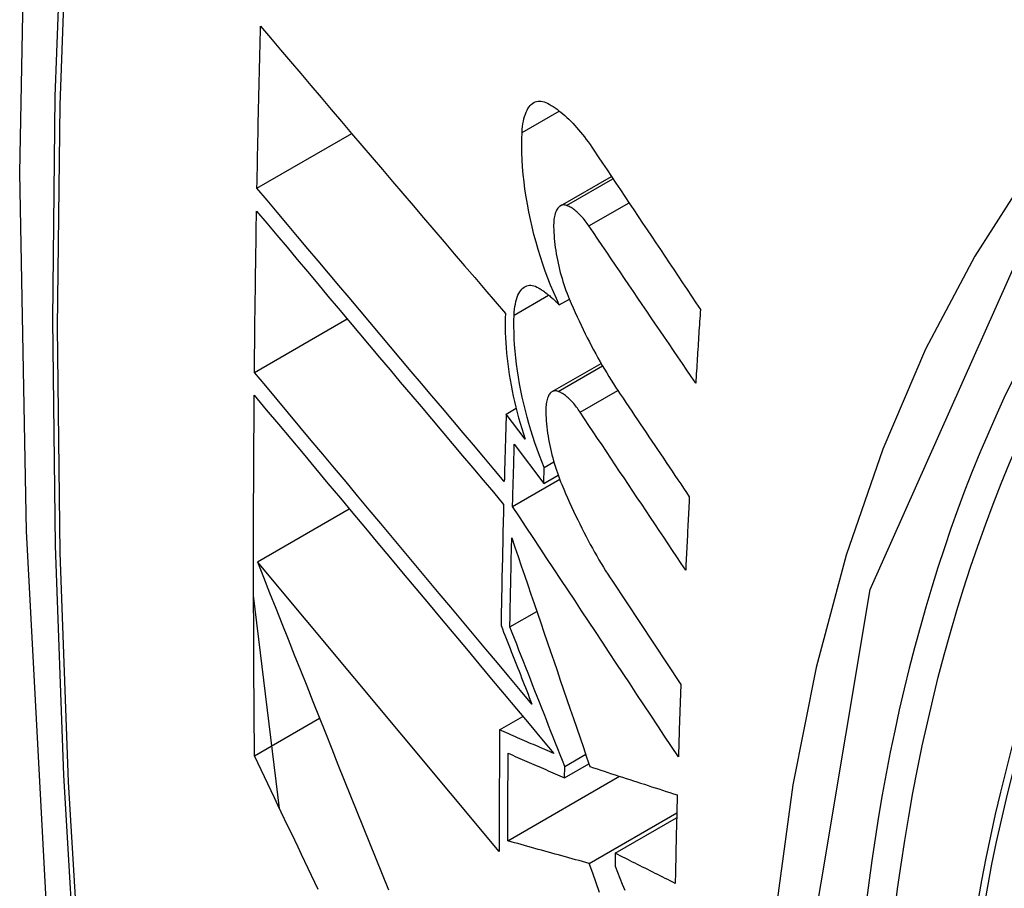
# Model space of a CAD drawing. Header units: inches. Extents: x 378.5 to 447.1, y 142.6 to 213.3.
# Tile 102 of 112: x 410.687 to 410.811, y 186.924 to 187.034. Entities that reach past the tile are written whole.
import ezdxf

# ---------------------------------------------------------------- set-up
doc = ezdxf.new("R2010")
doc.units = ezdxf.units.IN
doc.header["$MEASUREMENT"] = 0
doc.layers.add('Visible Edges(ANSI)', color=7, linetype='Continuous', lineweight=25)
doc.layers.add('Visible Tangent Edges(ANSI)', color=7, linetype='Continuous', lineweight=25)

msp = doc.modelspace()

# ---------------------------------------------------------------- linework, layer by layer
at = {"layer": 'Visible Edges(ANSI)'}
for p, q in [((410.71648, 187.01277), (410.72844, 187.01968)), ((410.75475, 187.01056), (410.76118, 187.01427)), ((410.75461, 186.99804), (410.75588, 186.99878)), ((410.71616, 186.98952), (410.72787, 186.99628)), ((410.75371, 186.9871), (410.75988, 186.99066)), ((410.74792, 186.98428), (410.74917, 186.985)), ((410.75029, 186.9811), (410.74792, 186.98428)), ((410.74894, 186.98048), (410.75265, 186.97552)), ((410.75271, 186.97753), (410.75393, 186.97823)), ((410.75265, 186.97552), (410.75271, 186.97753)), ((410.75265, 186.97552), (410.75447, 186.97657)), ((410.74872, 186.97261), (410.75466, 186.97605)), ((410.71653, 186.96561), (410.72812, 186.9723)), ((410.74702, 186.92906), (410.71653, 186.96561)), ((410.76131, 186.96317), (410.76994, 186.95015)), ((410.71934, 186.93448), (410.71606, 186.96137)), ((410.74838, 186.9574), (410.75178, 186.95936)), ((410.71618, 186.94115), (410.72437, 186.94588)), ((410.74709, 186.94441), (410.75002, 186.9461)), ((410.75529, 186.9398), (410.75794, 186.94133)), ((410.75527, 186.93836), (410.75835, 186.94014)), ((410.75527, 186.93836), (410.75529, 186.9398)), ((410.74811, 186.9304), (410.76222, 186.93855)), ((410.75839, 186.92756), (410.76943, 186.93393)), ((410.76167, 186.92884), (410.76941, 186.93331)), ((410.76167, 186.92884), (410.76165, 186.92719))]:
    msp.add_line(p, q, dxfattribs=at)
at = {"layer": 'Visible Edges(ANSI)', "flags": 128}
for points in [[(410.7406, 187.34685), (410.72775, 187.30879), (410.71669, 187.26961), (410.7074, 187.22937), (410.69984, 187.18815), (410.69399, 187.14601), (410.68985, 187.10302), (410.68737, 187.05922), (410.68655, 187.0147), (410.68737, 186.9695), (410.6898, 186.92369), (410.69382, 186.87734), (410.69941, 186.8305), (410.70656, 186.78325), (410.71524, 186.73565), (410.72543, 186.68778), (410.73711, 186.63969)], [(410.71648, 187.01277), (410.7165, 187.01362), (410.71652, 187.01448), (410.71653, 187.01533), (410.71655, 187.01618), (410.71656, 187.01703), (410.71658, 187.01788), (410.7166, 187.01874), (410.71662, 187.01959), (410.71663, 187.02044), (410.71665, 187.02129), (410.71667, 187.02215), (410.71669, 187.023), (410.71671, 187.02385), (410.71673, 187.0247), (410.71675, 187.02556), (410.71677, 187.02641), (410.71679, 187.02726), (410.71681, 187.02812), (410.71683, 187.02897), (410.71685, 187.02982), (410.71687, 187.03068), (410.71689, 187.03153), (410.71691, 187.03239), (410.71693, 187.03324)], [(410.71693, 187.03324), (410.71819, 187.03175), (410.71946, 187.03026), (410.72073, 187.02876), (410.722, 187.02726), (410.72328, 187.02575), (410.72456, 187.02424), (410.72585, 187.02273), (410.72713, 187.02122), (410.72842, 187.0197), (410.72971, 187.01818), (410.731, 187.01667), (410.7323, 187.01515), (410.73359, 187.01362), (410.73489, 187.0121), (410.73618, 187.01058), (410.73748, 187.00906), (410.73877, 187.00754), (410.74007, 187.00603), (410.74136, 187.00451), (410.74265, 187.003), (410.74395, 187.00149), (410.74524, 186.99998), (410.74652, 186.99847), (410.74781, 186.99697)], [(410.74991, 187.01981), (410.74994, 187.02018), (410.74998, 187.02055), (410.75002, 187.0209), (410.75008, 187.02123), (410.75015, 187.02154), (410.75024, 187.02184), (410.75033, 187.02212), (410.75043, 187.02238), (410.75054, 187.02262), (410.75066, 187.02283), (410.7508, 187.02303), (410.75094, 187.0232), (410.75108, 187.02335), (410.75124, 187.02348), (410.7514, 187.02358), (410.75157, 187.02367), (410.75175, 187.02373), (410.75193, 187.02376), (410.75211, 187.02378), (410.75231, 187.02377), (410.7525, 187.02374), (410.7527, 187.02368), (410.7529, 187.0236), (410.75311, 187.02351)], [(410.75311, 187.02351), (410.75335, 187.02337), (410.75359, 187.02323), (410.75384, 187.02308), (410.75408, 187.02291), (410.75433, 187.02274), (410.75457, 187.02255), (410.75482, 187.02236), (410.75507, 187.02215), (410.75531, 187.02194), (410.75556, 187.02171), (410.75581, 187.02148), (410.75605, 187.02123), (410.7563, 187.02098), (410.75655, 187.02071), (410.75679, 187.02044), (410.75704, 187.02016), (410.75728, 187.01987), (410.75753, 187.01957), (410.75777, 187.01926), (410.75801, 187.01894), (410.75825, 187.01862), (410.75849, 187.01828), (410.75873, 187.01794), (410.75897, 187.01759)], [(410.75461, 186.99804), (410.75424, 186.99886), (410.75387, 186.99969), (410.75352, 187.00054), (410.75318, 187.00142), (410.75285, 187.0023), (410.75253, 187.00321), (410.75223, 187.00413), (410.75195, 187.00505), (410.75168, 187.00599), (410.75142, 187.00694), (410.75119, 187.00789), (410.75097, 187.00884), (410.75077, 187.0098), (410.75059, 187.01076), (410.75042, 187.01171), (410.75028, 187.01266), (410.75016, 187.0136), (410.75006, 187.01453), (410.74998, 187.01546), (410.74992, 187.01636), (410.74989, 187.01725), (410.74987, 187.01812), (410.74988, 187.01898), (410.74991, 187.01981)], [(410.75897, 187.01759), (410.75952, 187.01676), (410.76008, 187.01592), (410.76064, 187.01508), (410.7612, 187.01425), (410.76176, 187.01341), (410.76232, 187.01257), (410.76288, 187.01173), (410.76344, 187.0109), (410.764, 187.01006), (410.76456, 187.00922), (410.76512, 187.00838), (410.76568, 187.00754), (410.76624, 187.00671), (410.7668, 187.00587), (410.76736, 187.00503), (410.76792, 187.00419), (410.76848, 187.00335), (410.76904, 187.00252), (410.7696, 187.00168), (410.77016, 187.00084), (410.77072, 187), (410.77128, 186.99917), (410.77185, 186.99833), (410.77241, 186.99749)], [(410.74767, 186.97576), (410.74637, 186.9773), (410.74508, 186.97883), (410.74378, 186.98037), (410.74247, 186.98191), (410.74117, 186.98346), (410.73986, 186.98501), (410.73855, 186.98656), (410.73725, 186.98811), (410.73594, 186.98966), (410.73463, 186.99121), (410.73332, 186.99277), (410.73201, 186.99432), (410.7307, 186.99587), (410.7294, 186.99742), (410.72809, 186.99897), (410.72679, 187.00052), (410.72549, 187.00206), (410.72419, 187.00361), (410.7229, 187.00514), (410.72161, 187.00668), (410.72032, 187.00821), (410.71904, 187.00974), (410.71776, 187.01126), (410.71648, 187.01277)], [(410.75552, 187.01061), (410.75541, 187.01064), (410.7553, 187.01066), (410.75518, 187.01067), (410.75508, 187.01067), (410.75497, 187.01065), (410.75487, 187.01062), (410.75477, 187.01057), (410.75468, 187.01051), (410.75458, 187.01044), (410.7545, 187.01035), (410.75442, 187.01025), (410.75434, 187.01014), (410.75427, 187.01002), (410.75421, 187.00988), (410.75415, 187.00973), (410.75409, 187.00957), (410.75405, 187.00939), (410.75401, 187.00921), (410.75397, 187.00902), (410.75394, 187.00881), (410.75392, 187.0086), (410.75391, 187.00838), (410.7539, 187.00816), (410.7539, 187.00792)], [(410.75835, 187.00801), (410.75823, 187.00818), (410.75812, 187.00834), (410.758, 187.0085), (410.75788, 187.00865), (410.75777, 187.0088), (410.75765, 187.00894), (410.75753, 187.00908), (410.75741, 187.00921), (410.75729, 187.00934), (410.75717, 187.00946), (410.75705, 187.00958), (410.75693, 187.00969), (410.75682, 187.0098), (410.7567, 187.0099), (410.75658, 187.01), (410.75646, 187.01009), (410.75634, 187.01018), (410.75622, 187.01025), (410.7561, 187.01033), (410.75599, 187.0104), (410.75587, 187.01046), (410.75575, 187.01051), (410.75564, 187.01056), (410.75552, 187.01061)], [(410.71616, 186.98952), (410.71617, 186.99037), (410.71618, 186.99122), (410.71619, 186.99206), (410.7162, 186.99291), (410.71621, 186.99376), (410.71621, 186.99461), (410.71622, 186.99545), (410.71623, 186.9963), (410.71624, 186.99715), (410.71626, 186.998), (410.71627, 186.99885), (410.71628, 186.9997), (410.71629, 187.00054), (410.7163, 187.00139), (410.71631, 187.00224), (410.71632, 187.00309), (410.71634, 187.00394), (410.71635, 187.00479), (410.71636, 187.00564), (410.71638, 187.00649), (410.71639, 187.00734), (410.7164, 187.00819), (410.71642, 187.00904), (410.71643, 187.00989)], [(410.71643, 187.00989), (410.71771, 187.00837), (410.71898, 187.00685), (410.72027, 187.00532), (410.72155, 187.00379), (410.72284, 187.00226), (410.72414, 187.00072), (410.72543, 186.99917), (410.72673, 186.99763), (410.72803, 186.99608), (410.72934, 186.99453), (410.73064, 186.99298), (410.73195, 186.99143), (410.73326, 186.98987), (410.73456, 186.98832), (410.73587, 186.98676), (410.73718, 186.98521), (410.73849, 186.98366), (410.73979, 186.98211), (410.7411, 186.98056), (410.7424, 186.97901), (410.7437, 186.97747), (410.745, 186.97593), (410.7463, 186.9744), (410.74759, 186.97286)], [(410.7539, 187.00792), (410.75391, 187.00756), (410.75392, 187.00719), (410.75395, 187.00682), (410.75398, 187.00644), (410.75401, 187.00606), (410.75406, 187.00568), (410.75411, 187.00529), (410.75416, 187.0049), (410.75423, 187.00451), (410.7543, 187.00412), (410.75437, 187.00372), (410.75446, 187.00333), (410.75455, 187.00294), (410.75464, 187.00254), (410.75474, 187.00215), (410.75485, 187.00177), (410.75496, 187.00138), (410.75507, 187.001), (410.7552, 187.00062), (410.75532, 187.00025), (410.75545, 186.99988), (410.75559, 186.99951), (410.75573, 186.99915), (410.75587, 186.9988)], [(410.77182, 186.98818), (410.77126, 186.989), (410.7707, 186.98983), (410.77014, 186.99065), (410.76957, 186.99148), (410.76901, 186.9923), (410.76845, 186.99313), (410.76789, 186.99396), (410.76732, 186.99479), (410.76676, 186.99561), (410.7662, 186.99644), (410.76564, 186.99727), (410.76508, 186.99809), (410.76451, 186.99892), (410.76395, 186.99975), (410.76339, 187.00058), (410.76283, 187.0014), (410.76227, 187.00223), (410.76171, 187.00306), (410.76115, 187.00388), (410.76059, 187.00471), (410.76003, 187.00553), (410.75947, 187.00636), (410.75891, 187.00718), (410.75835, 187.00801)], [(410.74891, 186.99677), (410.74893, 186.99714), (410.74897, 186.9975), (410.74901, 186.99784), (410.74907, 186.99816), (410.74913, 186.99847), (410.74921, 186.99875), (410.7493, 186.99902), (410.7494, 186.99927), (410.74951, 186.99949), (410.74962, 186.9997), (410.74975, 186.99988), (410.74988, 187.00004), (410.75003, 187.00018), (410.75018, 187.0003), (410.75033, 187.00039), (410.7505, 187.00046), (410.75067, 187.0005), (410.75084, 187.00053), (410.75103, 187.00053), (410.75121, 187.00051), (410.7514, 187.00047), (410.75159, 187.0004), (410.75179, 187.00031), (410.75199, 187.0002)], [(410.75199, 187.0002), (410.7521, 187.00014), (410.7522, 187.00007), (410.75231, 187), (410.75242, 186.99993), (410.75253, 186.99985), (410.75264, 186.99977), (410.75275, 186.9997), (410.75286, 186.99962), (410.75297, 186.99953), (410.75307, 186.99945), (410.75318, 186.99936), (410.75329, 186.99927), (410.7534, 186.99918), (410.75351, 186.99909), (410.75362, 186.99899), (410.75373, 186.99889), (410.75384, 186.9988), (410.75395, 186.99869), (410.75406, 186.99859), (410.75417, 186.99849), (410.75428, 186.99838), (410.75439, 186.99827), (410.7545, 186.99816), (410.75461, 186.99804)], [(410.75587, 186.9988), (410.75611, 186.99823), (410.75636, 186.99767), (410.75661, 186.99711), (410.75686, 186.99656), (410.75711, 186.99602), (410.75736, 186.99548), (410.75762, 186.99494), (410.75788, 186.99441), (410.75814, 186.99389), (410.75841, 186.99337), (410.75867, 186.99286), (410.75894, 186.99236), (410.75921, 186.99186), (410.75948, 186.99136), (410.75975, 186.99088), (410.76003, 186.9904), (410.76031, 186.98992), (410.76059, 186.98946), (410.76087, 186.989), (410.76115, 186.98855), (410.76143, 186.9881), (410.76172, 186.98766), (410.762, 186.98723), (410.76229, 186.9868)], [(410.74781, 186.99697), (410.74778, 186.99638), (410.74777, 186.99578), (410.74777, 186.99517), (410.74779, 186.99455), (410.74781, 186.99391), (410.74785, 186.99327), (410.74789, 186.99262), (410.74795, 186.99196), (410.74802, 186.9913), (410.7481, 186.99063), (410.74819, 186.98995), (410.7483, 186.98927), (410.74841, 186.98859), (410.74853, 186.9879), (410.74867, 186.98722), (410.74881, 186.98653), (410.74897, 186.98584), (410.74913, 186.98515), (410.7493, 186.98447), (410.74948, 186.98379), (410.74967, 186.98311), (410.74987, 186.98243), (410.75008, 186.98176), (410.75029, 186.9811)], [(410.75271, 186.97753), (410.75241, 186.97828), (410.75211, 186.97905), (410.75182, 186.97984), (410.75154, 186.98063), (410.75128, 186.98143), (410.75103, 186.98225), (410.75078, 186.98307), (410.75055, 186.98389), (410.75034, 186.98473), (410.75013, 186.98556), (410.74994, 186.9864), (410.74977, 186.98724), (410.74961, 186.98808), (410.74946, 186.98891), (410.74933, 186.98974), (410.74922, 186.99057), (410.74912, 186.99139), (410.74904, 186.9922), (410.74897, 186.993), (410.74893, 186.99378), (410.7489, 186.99455), (410.74888, 186.99531), (410.74889, 186.99605), (410.74891, 186.99677)], [(410.77241, 186.99749), (410.77238, 186.9971), (410.77236, 186.99672), (410.77233, 186.99633), (410.77231, 186.99594), (410.77228, 186.99555), (410.77226, 186.99516), (410.77223, 186.99477), (410.77221, 186.99439), (410.77218, 186.994), (410.77216, 186.99361), (410.77213, 186.99322), (410.77211, 186.99283), (410.77208, 186.99244), (410.77206, 186.99206), (410.77204, 186.99167), (410.77201, 186.99128), (410.77199, 186.99089), (410.77196, 186.9905), (410.77194, 186.99011), (410.77192, 186.98973), (410.77189, 186.98934), (410.77187, 186.98895), (410.77185, 186.98856), (410.77182, 186.98818)], [(410.75116, 186.94767), (410.74971, 186.9494), (410.74826, 186.95114), (410.7468, 186.95288), (410.74534, 186.95462), (410.74388, 186.95637), (410.74241, 186.95813), (410.74094, 186.95988), (410.73947, 186.96164), (410.738, 186.9634), (410.73652, 186.96516), (410.73505, 186.96693), (410.73358, 186.96869), (410.73211, 186.97045), (410.73064, 186.9722), (410.72917, 186.97396), (410.72771, 186.97571), (410.72624, 186.97746), (410.72479, 186.9792), (410.72333, 186.98094), (410.72189, 186.98267), (410.72045, 186.98439), (410.71901, 186.98611), (410.71758, 186.98782), (410.71616, 186.98952)], [(410.71618, 186.94115), (410.71616, 186.94304), (410.71614, 186.94493), (410.71613, 186.94682), (410.71612, 186.9487), (410.7161, 186.95059), (410.71609, 186.95248), (410.71608, 186.95437), (410.71607, 186.95626), (410.71607, 186.95816), (410.71606, 186.96005), (410.71606, 186.96195), (410.71605, 186.96384), (410.71605, 186.96574), (410.71605, 186.96763), (410.71606, 186.96953), (410.71606, 186.97143), (410.71606, 186.97333), (410.71607, 186.97523), (410.71608, 186.97713), (410.71609, 186.97903), (410.7161, 186.98094), (410.71611, 186.98284), (410.71612, 186.98474), (410.71614, 186.98665)], [(410.71614, 186.98665), (410.71766, 186.98482), (410.7192, 186.98298), (410.72074, 186.98114), (410.7223, 186.97928), (410.72386, 186.97741), (410.72542, 186.97553), (410.727, 186.97365), (410.72857, 186.97176), (410.73016, 186.96987), (410.73174, 186.96797), (410.73333, 186.96607), (410.73492, 186.96416), (410.73652, 186.96226), (410.73811, 186.96035), (410.73971, 186.95844), (410.7413, 186.95654), (410.74289, 186.95463), (410.74448, 186.95273), (410.74607, 186.95083), (410.74765, 186.94894), (410.74923, 186.94705), (410.7508, 186.94517), (410.75237, 186.9433), (410.75393, 186.94143)], [(410.75446, 186.98714), (410.75435, 186.98717), (410.75424, 186.98719), (410.75413, 186.9872), (410.75402, 186.9872), (410.75392, 186.98718), (410.75382, 186.98715), (410.75373, 186.98711), (410.75364, 186.98705), (410.75355, 186.98698), (410.75347, 186.9869), (410.75339, 186.9868), (410.75331, 186.98669), (410.75325, 186.98657), (410.75319, 186.98643), (410.75313, 186.98629), (410.75308, 186.98613), (410.75303, 186.98596), (410.753, 186.98578), (410.75296, 186.98558), (410.75294, 186.98538), (410.75292, 186.98517), (410.75291, 186.98495), (410.7529, 186.98473), (410.75291, 186.9845)], [(410.75724, 186.98451), (410.75712, 186.98468), (410.75701, 186.98484), (410.75689, 186.985), (410.75678, 186.98516), (410.75666, 186.9853), (410.75655, 186.98545), (410.75643, 186.98559), (410.75631, 186.98572), (410.7562, 186.98585), (410.75608, 186.98598), (410.75596, 186.9861), (410.75584, 186.98621), (410.75573, 186.98632), (410.75561, 186.98642), (410.75549, 186.98652), (410.75538, 186.98661), (410.75526, 186.9867), (410.75514, 186.98678), (410.75503, 186.98685), (410.75491, 186.98692), (410.7548, 186.98698), (410.75469, 186.98704), (410.75457, 186.98709), (410.75446, 186.98714)], [(410.76229, 186.9868), (410.76265, 186.98626), (410.76302, 186.98572), (410.76338, 186.98518), (410.76374, 186.98464), (410.7641, 186.9841), (410.76447, 186.98356), (410.76483, 186.98302), (410.76519, 186.98248), (410.76556, 186.98194), (410.76592, 186.9814), (410.76629, 186.98086), (410.76665, 186.98032), (410.76701, 186.97978), (410.76738, 186.97924), (410.76774, 186.9787), (410.7681, 186.97816), (410.76847, 186.97762), (410.76883, 186.97708), (410.7692, 186.97653), (410.76956, 186.97599), (410.76992, 186.97545), (410.77029, 186.97491), (410.77065, 186.97437), (410.77101, 186.97383)], [(410.74792, 186.98428), (410.74791, 186.98392), (410.74789, 186.98357), (410.74788, 186.98321), (410.74787, 186.98286), (410.74786, 186.9825), (410.74785, 186.98215), (410.74784, 186.98179), (410.74783, 186.98144), (410.74782, 186.98108), (410.74781, 186.98073), (410.7478, 186.98037), (410.74779, 186.98002), (410.74778, 186.97966), (410.74777, 186.97931), (410.74776, 186.97896), (410.74775, 186.9786), (410.74774, 186.97825), (410.74773, 186.97789), (410.74772, 186.97754), (410.74771, 186.97718), (410.7477, 186.97683), (410.74769, 186.97647), (410.74768, 186.97612), (410.74767, 186.97576)], [(410.75291, 186.9845), (410.75292, 186.98414), (410.75294, 186.98377), (410.75296, 186.9834), (410.75299, 186.98302), (410.75303, 186.98265), (410.75308, 186.98226), (410.75313, 186.98188), (410.75319, 186.98149), (410.75326, 186.9811), (410.75333, 186.9807), (410.75341, 186.98031), (410.75349, 186.97992), (410.75358, 186.97953), (410.75368, 186.97913), (410.75378, 186.97874), (410.75389, 186.97836), (410.754, 186.97797), (410.75412, 186.97759), (410.75424, 186.97721), (410.75437, 186.97684), (410.7545, 186.97647), (410.75464, 186.9761), (410.75478, 186.97574), (410.75492, 186.97539)], [(410.77055, 186.96459), (410.77, 186.96541), (410.76944, 186.96624), (410.76889, 186.96707), (410.76833, 186.9679), (410.76778, 186.96873), (410.76722, 186.96957), (410.76667, 186.9704), (410.76611, 186.97123), (410.76556, 186.97206), (410.765, 186.97289), (410.76445, 186.97372), (410.76389, 186.97455), (410.76334, 186.97538), (410.76278, 186.97621), (410.76222, 186.97704), (410.76167, 186.97788), (410.76112, 186.97871), (410.76056, 186.97954), (410.76001, 186.98037), (410.75945, 186.9812), (410.7589, 186.98203), (410.75834, 186.98285), (410.75779, 186.98368), (410.75724, 186.98451)], [(410.74872, 186.97261), (410.74873, 186.97294), (410.74874, 186.97327), (410.74874, 186.9736), (410.74875, 186.97392), (410.74876, 186.97425), (410.74877, 186.97458), (410.74878, 186.97491), (410.74879, 186.97524), (410.7488, 186.97556), (410.74881, 186.97589), (410.74882, 186.97622), (410.74883, 186.97655), (410.74884, 186.97687), (410.74885, 186.9772), (410.74886, 186.97753), (410.74887, 186.97786), (410.74887, 186.97819), (410.74888, 186.97851), (410.74889, 186.97884), (410.7489, 186.97917), (410.74891, 186.9795), (410.74892, 186.97983), (410.74893, 186.98015), (410.74894, 186.98048)], [(410.75492, 186.97539), (410.75517, 186.97481), (410.75541, 186.97424), (410.75566, 186.97368), (410.75591, 186.97312), (410.75616, 186.97256), (410.75641, 186.97201), (410.75667, 186.97147), (410.75693, 186.97093), (410.75719, 186.9704), (410.75745, 186.96987), (410.75771, 186.96935), (410.75798, 186.96884), (410.75825, 186.96833), (410.75852, 186.96783), (410.75879, 186.96733), (410.75906, 186.96684), (410.75934, 186.96636), (410.75961, 186.96588), (410.75989, 186.96541), (410.76017, 186.96495), (410.76045, 186.9645), (410.76074, 186.96405), (410.76102, 186.9636), (410.76131, 186.96317)], [(410.74759, 186.97286), (410.74757, 186.97223), (410.74756, 186.97159), (410.74754, 186.97095), (410.74753, 186.97031), (410.74751, 186.96968), (410.7475, 186.96904), (410.74748, 186.9684), (410.74747, 186.96776), (410.74745, 186.96713), (410.74744, 186.96649), (410.74743, 186.96585), (410.74741, 186.96522), (410.7474, 186.96458), (410.74738, 186.96394), (410.74737, 186.96331), (410.74736, 186.96267), (410.74735, 186.96203), (410.74733, 186.9614), (410.74732, 186.96076), (410.74731, 186.96013), (410.7473, 186.95949), (410.74729, 186.95885), (410.74728, 186.95822), (410.74726, 186.95758)], [(410.77101, 186.97383), (410.77099, 186.97345), (410.77097, 186.97306), (410.77095, 186.97268), (410.77093, 186.97229), (410.77091, 186.9719), (410.77089, 186.97152), (410.77087, 186.97113), (410.77085, 186.97075), (410.77083, 186.97036), (410.77082, 186.96998), (410.7708, 186.96959), (410.77078, 186.96921), (410.77076, 186.96882), (410.77074, 186.96844), (410.77072, 186.96805), (410.7707, 186.96767), (410.77068, 186.96728), (410.77066, 186.9669), (410.77064, 186.96651), (410.77063, 186.96612), (410.77061, 186.96574), (410.77059, 186.96536), (410.77057, 186.96497), (410.77055, 186.96459)], [(410.76963, 186.94099), (410.76876, 186.9423), (410.76789, 186.94362), (410.76702, 186.94493), (410.76615, 186.94625), (410.76528, 186.94757), (410.76441, 186.94889), (410.76353, 186.95021), (410.76266, 186.95153), (410.76179, 186.95285), (410.76092, 186.95417), (410.76004, 186.95549), (410.75917, 186.95681), (410.7583, 186.95813), (410.75742, 186.95945), (410.75655, 186.96077), (410.75568, 186.96209), (410.75481, 186.96341), (410.75394, 186.96473), (410.75306, 186.96604), (410.75219, 186.96736), (410.75132, 186.96868), (410.75045, 186.96999), (410.74959, 186.9713), (410.74872, 186.97261)], [(410.74838, 186.9574), (410.74839, 186.95787), (410.7484, 186.95834), (410.74841, 186.9588), (410.74841, 186.95927), (410.74842, 186.95974), (410.74843, 186.96021), (410.74844, 186.96068), (410.74845, 186.96115), (410.74846, 186.96162), (410.74847, 186.96209), (410.74848, 186.96256), (410.74849, 186.96303), (410.7485, 186.96349), (410.74851, 186.96396), (410.74852, 186.96443), (410.74853, 186.9649), (410.74854, 186.96537), (410.74855, 186.96584), (410.74856, 186.96631), (410.74857, 186.96678), (410.74858, 186.96725), (410.7486, 186.96772), (410.74861, 186.96819), (410.74862, 186.96866)], [(410.74862, 186.96866), (410.74902, 186.96748), (410.74942, 186.9663), (410.74982, 186.96512), (410.75023, 186.96393), (410.75063, 186.96274), (410.75104, 186.96154), (410.75145, 186.96035), (410.75186, 186.95914), (410.75227, 186.95794), (410.75268, 186.95673), (410.75309, 186.95553), (410.7535, 186.95432), (410.75391, 186.95311), (410.75433, 186.9519), (410.75474, 186.95068), (410.75516, 186.94947), (410.75557, 186.94826), (410.75599, 186.94704), (410.7564, 186.94583), (410.75682, 186.94462), (410.75723, 186.9434), (410.75765, 186.94219), (410.75806, 186.94098), (410.75848, 186.93977)], [(410.71653, 186.96561), (410.7173, 186.96367), (410.71807, 186.96173), (410.71885, 186.95978), (410.71962, 186.95782), (410.7204, 186.95586), (410.72118, 186.9539), (410.72196, 186.95193), (410.72275, 186.94996), (410.72354, 186.94798), (410.72432, 186.946), (410.72511, 186.94403), (410.72591, 186.94204), (410.7267, 186.94006), (410.72749, 186.93808), (410.72829, 186.93609), (410.72908, 186.93411), (410.72988, 186.93213), (410.73068, 186.93015), (410.73147, 186.92817), (410.73227, 186.92619), (410.73307, 186.92421)], [(410.74726, 186.95758), (410.74743, 186.95717), (410.74759, 186.95676), (410.74775, 186.95635), (410.74791, 186.95594), (410.74807, 186.95552), (410.74824, 186.95511), (410.7484, 186.9547), (410.74856, 186.95429), (410.74872, 186.95387), (410.74888, 186.95346), (410.74905, 186.95305), (410.74921, 186.95263), (410.74937, 186.95222), (410.74953, 186.95181), (410.7497, 186.95139), (410.74986, 186.95098), (410.75002, 186.95057), (410.75018, 186.95015), (410.75035, 186.94974), (410.75051, 186.94933), (410.75067, 186.94891), (410.75083, 186.9485), (410.751, 186.94809), (410.75116, 186.94767)], [(410.75529, 186.9398), (410.755, 186.94054), (410.75471, 186.94127), (410.75442, 186.94201), (410.75413, 186.94274), (410.75385, 186.94348), (410.75356, 186.94421), (410.75327, 186.94495), (410.75298, 186.94569), (410.75269, 186.94642), (410.7524, 186.94716), (410.75211, 186.94789), (410.75182, 186.94863), (410.75153, 186.94936), (410.75124, 186.9501), (410.75096, 186.95083), (410.75067, 186.95156), (410.75038, 186.9523), (410.75009, 186.95303), (410.74981, 186.95376), (410.74952, 186.95449), (410.74924, 186.95522), (410.74895, 186.95594), (410.74866, 186.95667), (410.74838, 186.9574)], [(410.76994, 186.95015), (410.76993, 186.94977), (410.76991, 186.94938), (410.7699, 186.949), (410.76989, 186.94862), (410.76987, 186.94824), (410.76986, 186.94785), (410.76985, 186.94747), (410.76983, 186.94709), (410.76982, 186.94671), (410.7698, 186.94633), (410.76979, 186.94594), (410.76978, 186.94556), (410.76977, 186.94518), (410.76975, 186.9448), (410.76974, 186.94442), (410.76973, 186.94404), (410.76971, 186.94365), (410.7697, 186.94327), (410.76969, 186.94289), (410.76968, 186.94251), (410.76967, 186.94213), (410.76965, 186.94175), (410.76964, 186.94137), (410.76963, 186.94099)], [(410.74709, 186.94441), (410.74709, 186.94376), (410.74708, 186.94312), (410.74707, 186.94248), (410.74707, 186.94184), (410.74706, 186.9412), (410.74706, 186.94056), (410.74706, 186.93992), (410.74705, 186.93928), (410.74705, 186.93864), (410.74704, 186.938), (410.74704, 186.93736), (410.74704, 186.93672), (410.74703, 186.93608), (410.74703, 186.93544), (410.74703, 186.9348), (410.74703, 186.93416), (410.74703, 186.93352), (410.74702, 186.93289), (410.74702, 186.93225), (410.74702, 186.93161), (410.74702, 186.93097), (410.74702, 186.93033), (410.74702, 186.92969), (410.74702, 186.92906)], [(410.75393, 186.94143), (410.75364, 186.94156), (410.75336, 186.94168), (410.75307, 186.9418), (410.75279, 186.94193), (410.7525, 186.94205), (410.75221, 186.94218), (410.75193, 186.9423), (410.75164, 186.94242), (410.75136, 186.94255), (410.75107, 186.94267), (410.75079, 186.94279), (410.7505, 186.94292), (410.75022, 186.94304), (410.74993, 186.94317), (410.74965, 186.94329), (410.74936, 186.94341), (410.74908, 186.94354), (410.74879, 186.94366), (410.74851, 186.94379), (410.74823, 186.94391), (410.74794, 186.94403), (410.74766, 186.94416), (410.74737, 186.94428), (410.74709, 186.94441)], [(410.72421, 186.92425), (410.72378, 186.92514), (410.72336, 186.92603), (410.72293, 186.92692), (410.72251, 186.92781), (410.72209, 186.9287), (410.72166, 186.92959), (410.72124, 186.93048), (410.72082, 186.93137), (410.72039, 186.93226), (410.71997, 186.93315), (410.71955, 186.93404), (410.71913, 186.93493), (410.7187, 186.93582), (410.71828, 186.93671), (410.71786, 186.9376), (410.71744, 186.93849), (410.71702, 186.93938), (410.7166, 186.94027), (410.71618, 186.94115)], [(410.74811, 186.9304), (410.74811, 186.93086), (410.74812, 186.93132), (410.74812, 186.93178), (410.74812, 186.93224), (410.74812, 186.9327), (410.74812, 186.93316), (410.74812, 186.93362), (410.74812, 186.93408), (410.74813, 186.93454), (410.74813, 186.935), (410.74813, 186.93546), (410.74813, 186.93592), (410.74813, 186.93638), (410.74814, 186.93684), (410.74814, 186.9373), (410.74814, 186.93777), (410.74815, 186.93823), (410.74815, 186.93869), (410.74815, 186.93915), (410.74815, 186.93961), (410.74816, 186.94007), (410.74816, 186.94053), (410.74817, 186.94099), (410.74817, 186.94146)], [(410.74817, 186.94146), (410.74846, 186.94133), (410.74876, 186.9412), (410.74905, 186.94107), (410.74935, 186.94094), (410.74964, 186.94081), (410.74994, 186.94068), (410.75023, 186.94055), (410.75053, 186.94042), (410.75083, 186.9403), (410.75112, 186.94017), (410.75142, 186.94004), (410.75171, 186.93991), (410.75201, 186.93978), (410.75231, 186.93965), (410.7526, 186.93952), (410.7529, 186.93939), (410.7532, 186.93926), (410.75349, 186.93913), (410.75379, 186.93901), (410.75409, 186.93888), (410.75438, 186.93875), (410.75468, 186.93862), (410.75498, 186.93849), (410.75527, 186.93836)], [(410.75848, 186.93977), (410.75893, 186.93962), (410.75938, 186.93948), (410.75984, 186.93933), (410.76029, 186.93918), (410.76075, 186.93903), (410.76121, 186.93888), (410.76166, 186.93873), (410.76212, 186.93858), (410.76258, 186.93843), (410.76304, 186.93828), (410.7635, 186.93813), (410.76395, 186.93799), (410.76441, 186.93784), (410.76487, 186.93769), (410.76534, 186.93754), (410.7658, 186.93739), (410.76626, 186.93724), (410.76672, 186.9371), (410.76718, 186.93695), (410.76764, 186.9368), (410.7681, 186.93665), (410.76857, 186.93651), (410.76903, 186.93636), (410.76949, 186.93621)], [(410.76949, 186.93621), (410.76948, 186.93574), (410.76947, 186.93528), (410.76945, 186.93481), (410.76944, 186.93435), (410.76943, 186.93388), (410.76942, 186.93341), (410.76941, 186.93295), (410.76939, 186.93248), (410.76938, 186.93202), (410.76937, 186.93155), (410.76936, 186.93108), (410.76935, 186.93062), (410.76934, 186.93015), (410.76933, 186.92969), (410.76932, 186.92922), (410.76931, 186.92876), (410.7693, 186.92829), (410.76929, 186.92783), (410.76928, 186.92736), (410.76927, 186.9269), (410.76926, 186.92643), (410.76925, 186.92597), (410.76924, 186.9255), (410.76923, 186.92504)], [(410.75839, 186.92756), (410.75796, 186.92767), (410.75753, 186.92779), (410.7571, 186.92791), (410.75667, 186.92803), (410.75624, 186.92815), (410.75581, 186.92827), (410.75538, 186.92838), (410.75495, 186.9285), (410.75452, 186.92862), (410.75409, 186.92874), (410.75366, 186.92886), (410.75323, 186.92898), (410.7528, 186.9291), (410.75237, 186.92921), (410.75195, 186.92933), (410.75152, 186.92945), (410.75109, 186.92957), (410.75066, 186.92969), (410.75024, 186.92981), (410.74981, 186.92993), (410.74939, 186.93005), (410.74896, 186.93016), (410.74854, 186.93028), (410.74811, 186.9304)], [(410.76923, 186.92504), (410.76892, 186.9252), (410.7686, 186.92536), (410.76828, 186.92551), (410.76797, 186.92567), (410.76765, 186.92583), (410.76734, 186.92599), (410.76702, 186.92615), (410.7667, 186.9263), (410.76639, 186.92646), (410.76607, 186.92662), (410.76576, 186.92678), (410.76544, 186.92694), (410.76512, 186.9271), (410.76481, 186.92725), (410.76449, 186.92741), (410.76418, 186.92757), (410.76386, 186.92773), (410.76355, 186.92789), (410.76324, 186.92805), (410.76292, 186.9282), (410.76261, 186.92836), (410.76229, 186.92852), (410.76198, 186.92868), (410.76167, 186.92884)], [(410.7597, 186.92389), (410.75926, 186.92512), (410.75882, 186.92634), (410.75839, 186.92756)], [(410.76165, 186.92719), (410.76195, 186.92644), (410.76226, 186.92569), (410.76256, 186.92493), (410.76287, 186.92418)]]:
    msp.add_lwpolyline(points, dxfattribs=at)
at = {"layer": 'Visible Edges(ANSI)'}
msp.add_ellipse((411.03369, 186.74418), major_axis=(-0.15994, 0.27703), ratio=0.57735, dxfattribs=at)
at = {"layer": 'Visible Tangent Edges(ANSI)'}
for p, q in [((410.74991, 187.01981), (410.75461, 187.02252)), ((410.75552, 187.01061), (410.76137, 187.01398)), ((410.75835, 187.00801), (410.76341, 187.01093)), ((410.74891, 186.99677), (410.75327, 186.99929)), ((410.75446, 186.98714), (410.76005, 186.99036)), ((410.75724, 186.98451), (410.76199, 186.98725))]:
    msp.add_line(p, q, dxfattribs=at)
at = {"layer": 'Visible Tangent Edges(ANSI)', "flags": 128}
for points in [[(410.71837, 187.23382), (410.71257, 187.20947), (410.70743, 187.18453), (410.70297, 187.15904), (410.6992, 187.13302), (410.69612, 187.10651), (410.69372, 187.07954), (410.69202, 187.05215), (410.691, 187.02436), (410.69068, 186.9962), (410.69104, 186.96765), (410.69208, 186.93871), (410.69381, 186.90942), (410.69622, 186.87981), (410.69931, 186.8499), (410.70308, 186.81974), (410.70752, 186.78933), (410.71264, 186.75867), (410.71842, 186.72782), (410.72487, 186.69679), (410.73197, 186.66559), (410.73973, 186.63426)], [(410.74051, 186.63402), (410.73274, 186.66528), (410.72562, 186.6964), (410.71916, 186.72738), (410.71336, 186.75817), (410.70823, 186.78876), (410.70377, 186.81912), (410.69998, 186.84922), (410.69688, 186.87908), (410.69446, 186.90863), (410.69272, 186.93787), (410.69167, 186.96674), (410.69131, 186.99522), (410.69164, 187.02331), (410.69266, 187.05102), (410.69437, 187.07832), (410.69677, 187.1052), (410.69987, 187.13161), (410.70366, 187.15752), (410.70813, 187.18289), (410.71329, 187.20771), (410.71911, 187.23194)], [(410.82429, 186.70697), (410.80016, 186.77604), (410.78671, 186.84363), (410.78456, 186.9067), (410.79382, 186.96213), (410.8141, 187.00759), (410.84437, 187.04079), (410.88331, 187.06026), (410.92928, 187.06524), (410.97994, 187.05546), (411.03306, 187.03141)], [(410.83898, 187.04192), (410.82995, 187.03394), (410.8216, 187.02497), (410.81394, 187.01504), (410.807, 187.0042), (410.80081, 186.99246), (410.7954, 186.97986), (410.7908, 186.96645), (410.78702, 186.9523), (410.78407, 186.93746), (410.78196, 186.92197), (410.78069, 186.90586), (410.78026, 186.88917), (410.78069, 186.87196), (410.78197, 186.85432), (410.78411, 186.83631), (410.78707, 186.81801), (410.79086, 186.79946), (410.79546, 186.78073), (410.80085, 186.76187), (410.80703, 186.74294), (410.81397, 186.72402), (410.82162, 186.70522)]]:
    msp.add_lwpolyline(points, dxfattribs=at)
at = {"layer": 'Visible Tangent Edges(ANSI)'}
msp.add_ellipse((411.03618, 186.74562), major_axis=(-0.17318, 0.29996), ratio=0.57735, start_param=5.05527, end_param=10.652693, dxfattribs=at)
for centre, major_axis in [((411.03677, 186.74596), (0.17111, -0.29637)), ((411.03379, 186.74424), (-0.1627, 0.2818)), ((411.03369, 186.74418), (0.1621, -0.28076))]:
    msp.add_ellipse(centre, major_axis=major_axis, ratio=0.57735, dxfattribs=at)

doc.saveas('drawing.dxf')
